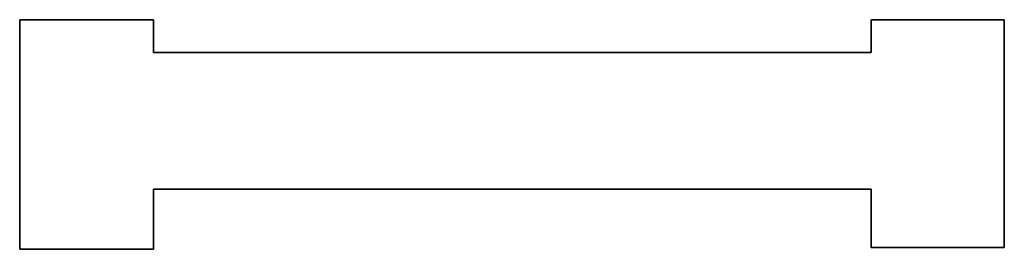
# Model space of a CAD drawing. Header units: inches. Extents: x 106 to 215, y -158 to -59.
# Tile 57 of 73: x 198.27 to 204.99, y -122.25 to -120.68. Entities that reach past the tile are written whole.
import ezdxf

# ---------------------------------------------------------------- set-up
doc = ezdxf.new("R2010")
doc.units = ezdxf.units.IN
doc.header["$MEASUREMENT"] = 0
doc.layers.add('_U+B808_U+C774_U+C5B4 1', color=7, linetype='Continuous')

# ---------------------------------------------------------------- blocks, each defined once
blk = doc.blocks.new('block 4421')
at = {"layer": '_U+B808_U+C774_U+C5B4 1', "color": 250, "lineweight": 25, "true_color": 0x333333}
for points in [[(204.0776, -121.8377), (204.0776, -122.2362)], [(204.0776, -122.2362), (204.0776, -121.8377)], [(204.0776, -121.8377), (204.0776, -121.8377)]]:
    blk.add_lwpolyline(points, dxfattribs=at)
blk = doc.blocks.new('block 4422')
at = {"layer": '_U+B808_U+C774_U+C5B4 1', "color": 250, "lineweight": 25, "true_color": 0x333333}
for points in [[(204.0776, -121.8377), (204.0776, -122.2362)], [(204.0776, -122.2362), (204.0776, -121.8377)], [(204.0776, -122.2362), (204.0776, -122.2362)]]:
    blk.add_lwpolyline(points, dxfattribs=at)
blk = doc.blocks.new('block 4423')
at = {"layer": '_U+B808_U+C774_U+C5B4 1', "color": 250, "lineweight": 25, "true_color": 0x333333}
for points in [[(204.0776, -122.2362), (204.9858, -122.2362)], [(204.9858, -122.2362), (204.0776, -122.2362)], [(204.0776, -122.2362), (204.0776, -122.2362)]]:
    blk.add_lwpolyline(points, dxfattribs=at)
blk = doc.blocks.new('block 4424')
at = {"layer": '_U+B808_U+C774_U+C5B4 1', "color": 250, "lineweight": 25, "true_color": 0x333333}
for points in [[(204.0776, -122.2362), (204.9858, -122.2362)], [(204.9858, -122.2362), (204.0776, -122.2362)], [(204.9858, -122.2362), (204.9858, -122.2362)]]:
    blk.add_lwpolyline(points, dxfattribs=at)
blk = doc.blocks.new('block 4425')
at = {"layer": '_U+B808_U+C774_U+C5B4 1', "color": 250, "lineweight": 25, "true_color": 0x333333}
for points in [[(204.9858, -122.2362), (204.9858, -120.6824)], [(204.9858, -120.6824), (204.9858, -122.2362)], [(204.9858, -122.2362), (204.9858, -122.2362)]]:
    blk.add_lwpolyline(points, dxfattribs=at)
blk = doc.blocks.new('block 4426')
at = {"layer": '_U+B808_U+C774_U+C5B4 1', "color": 250, "lineweight": 25, "true_color": 0x333333}
for points in [[(204.9858, -122.2362), (204.9858, -120.6824)], [(204.9858, -120.6824), (204.9858, -120.6824)], [(204.9858, -120.6824), (204.9858, -122.2362)]]:
    blk.add_lwpolyline(points, dxfattribs=at)
blk = doc.blocks.new('block 4427')
at = {"layer": '_U+B808_U+C774_U+C5B4 1', "color": 250, "lineweight": 25, "true_color": 0x333333}
for points in [[(204.9858, -120.6824), (204.0776, -120.6824)], [(204.0776, -120.6824), (204.9858, -120.6824)], [(204.9858, -120.6824), (204.9858, -120.6824)]]:
    blk.add_lwpolyline(points, dxfattribs=at)
blk = doc.blocks.new('block 4428')
at = {"layer": '_U+B808_U+C774_U+C5B4 1', "color": 250, "lineweight": 25, "true_color": 0x333333}
for points in [[(204.9858, -120.6824), (204.0776, -120.6824)], [(204.0776, -120.6824), (204.0776, -120.6824)], [(204.0776, -120.6824), (204.9858, -120.6824)]]:
    blk.add_lwpolyline(points, dxfattribs=at)
blk = doc.blocks.new('block 4443')
at = {"layer": '_U+B808_U+C774_U+C5B4 1', "color": 250, "lineweight": 25, "true_color": 0x333333}
for points in [[(204.0776, -120.6824), (204.0776, -120.9061)], [(204.0776, -120.9061), (204.0776, -120.6824)], [(204.0776, -120.6824), (204.0776, -120.6824)]]:
    blk.add_lwpolyline(points, dxfattribs=at)
blk = doc.blocks.new('block 4444')
at = {"layer": '_U+B808_U+C774_U+C5B4 1', "color": 250, "lineweight": 25, "true_color": 0x333333}
for points in [[(204.0776, -120.6824), (204.0776, -120.9061)], [(204.0776, -120.9061), (204.0776, -120.6824)], [(204.0776, -120.9061), (204.0776, -120.9061)]]:
    blk.add_lwpolyline(points, dxfattribs=at)
blk = doc.blocks.new('block 4454')
at = {"layer": '_U+B808_U+C774_U+C5B4 1', "color": 250, "lineweight": 25, "true_color": 0x333333}
for points in [[(199.1792, -122.2479), (199.1792, -121.8377)], [(199.1792, -121.8377), (199.1792, -122.2479)], [(199.1792, -122.2479), (199.1792, -122.2479)]]:
    blk.add_lwpolyline(points, dxfattribs=at)
blk = doc.blocks.new('block 4455')
at = {"layer": '_U+B808_U+C774_U+C5B4 1', "color": 250, "lineweight": 25, "true_color": 0x333333}
for points in [[(199.1792, -122.2479), (199.1792, -121.8377)], [(199.1792, -121.8377), (199.1792, -121.8377)], [(199.1792, -121.8377), (199.1792, -122.2479)]]:
    blk.add_lwpolyline(points, dxfattribs=at)
blk = doc.blocks.new('block 4456')
at = {"layer": '_U+B808_U+C774_U+C5B4 1', "color": 250, "lineweight": 25, "true_color": 0x333333}
for points in [[(199.1792, -121.8377), (204.0776, -121.8377)], [(204.0776, -121.8377), (199.1792, -121.8377)], [(199.1792, -121.8377), (199.1792, -121.8377)]]:
    blk.add_lwpolyline(points, dxfattribs=at)
blk = doc.blocks.new('block 4457')
at = {"layer": '_U+B808_U+C774_U+C5B4 1', "color": 250, "lineweight": 25, "true_color": 0x333333}
for points in [[(199.1792, -121.8377), (204.0776, -121.8377)], [(204.0776, -121.8377), (199.1792, -121.8377)], [(204.0776, -121.8377), (204.0776, -121.8377)]]:
    blk.add_lwpolyline(points, dxfattribs=at)
blk = doc.blocks.new('block 4474')
at = {"layer": '_U+B808_U+C774_U+C5B4 1', "color": 250, "lineweight": 25, "true_color": 0x333333}
for points in [[(198.2651, -122.2479), (199.1792, -122.2479)], [(199.1792, -122.2479), (198.2651, -122.2479)], [(198.2651, -122.2479), (198.2651, -122.2479)]]:
    blk.add_lwpolyline(points, dxfattribs=at)
blk = doc.blocks.new('block 4475')
at = {"layer": '_U+B808_U+C774_U+C5B4 1', "color": 250, "lineweight": 25, "true_color": 0x333333}
for points in [[(198.2651, -122.2479), (199.1792, -122.2479)], [(199.1792, -122.2479), (198.2651, -122.2479)], [(199.1792, -122.2479), (199.1792, -122.2479)]]:
    blk.add_lwpolyline(points, dxfattribs=at)
blk = doc.blocks.new('block 4476')
at = {"layer": '_U+B808_U+C774_U+C5B4 1', "color": 250, "lineweight": 25, "true_color": 0x333333}
for points in [[(198.2651, -120.6824), (198.2651, -122.2479)], [(198.2651, -122.2479), (198.2651, -120.6824)], [(198.2651, -120.6824), (198.2651, -120.6824)]]:
    blk.add_lwpolyline(points, dxfattribs=at)
blk = doc.blocks.new('block 4477')
at = {"layer": '_U+B808_U+C774_U+C5B4 1', "color": 250, "lineweight": 25, "true_color": 0x333333}
for points in [[(198.2651, -120.6824), (198.2651, -122.2479)], [(198.2651, -122.2479), (198.2651, -120.6824)], [(198.2651, -122.2479), (198.2651, -122.2479)]]:
    blk.add_lwpolyline(points, dxfattribs=at)
blk = doc.blocks.new('block 4478')
at = {"layer": '_U+B808_U+C774_U+C5B4 1', "color": 250, "lineweight": 25, "true_color": 0x333333}
for points in [[(199.1792, -120.6824), (198.2651, -120.6824)], [(198.2651, -120.6824), (199.1792, -120.6824)], [(199.1792, -120.6824), (199.1792, -120.6824)]]:
    blk.add_lwpolyline(points, dxfattribs=at)
blk = doc.blocks.new('block 4479')
at = {"layer": '_U+B808_U+C774_U+C5B4 1', "color": 250, "lineweight": 25, "true_color": 0x333333}
for points in [[(199.1792, -120.6824), (198.2651, -120.6824)], [(198.2651, -120.6824), (198.2651, -120.6824)], [(198.2651, -120.6824), (199.1792, -120.6824)]]:
    blk.add_lwpolyline(points, dxfattribs=at)
blk = doc.blocks.new('block 4480')
at = {"layer": '_U+B808_U+C774_U+C5B4 1', "color": 250, "lineweight": 25, "true_color": 0x333333}
for points in [[(204.0776, -120.9061), (199.1792, -120.9061)], [(199.1792, -120.9061), (204.0776, -120.9061)], [(204.0776, -120.9061), (204.0776, -120.9061)]]:
    blk.add_lwpolyline(points, dxfattribs=at)
blk = doc.blocks.new('block 4481')
at = {"layer": '_U+B808_U+C774_U+C5B4 1', "color": 250, "lineweight": 25, "true_color": 0x333333}
for points in [[(204.0776, -120.9061), (199.1792, -120.9061)], [(199.1792, -120.9061), (199.1792, -120.9061)], [(199.1792, -120.9061), (204.0776, -120.9061)]]:
    blk.add_lwpolyline(points, dxfattribs=at)
blk = doc.blocks.new('block 4486')
at = {"layer": '_U+B808_U+C774_U+C5B4 1', "color": 250, "lineweight": 25, "true_color": 0x333333}
for points in [[(199.1792, -120.9061), (199.1792, -120.6824)], [(199.1792, -120.6824), (199.1792, -120.9061)], [(199.1792, -120.9061), (199.1792, -120.9061)]]:
    blk.add_lwpolyline(points, dxfattribs=at)
blk = doc.blocks.new('block 4487')
at = {"layer": '_U+B808_U+C774_U+C5B4 1', "color": 250, "lineweight": 25, "true_color": 0x333333}
for points in [[(199.1792, -120.9061), (199.1792, -120.6824)], [(199.1792, -120.6824), (199.1792, -120.6824)], [(199.1792, -120.6824), (199.1792, -120.9061)]]:
    blk.add_lwpolyline(points, dxfattribs=at)
blk = doc.blocks.new('block 2')
at = {"layer": '_U+B808_U+C774_U+C5B4 1'}
for name in ['block 4476', 'block 4477', 'block 4478', 'block 4479', 'block 4486', 'block 4487', 'block 4427', 'block 4428', 'block 4443', 'block 4444', 'block 4425', 'block 4426', 'block 4480', 'block 4481', 'block 4454', 'block 4455', 'block 4456', 'block 4457', 'block 4421', 'block 4422', 'block 4474', 'block 4475', 'block 4423', 'block 4424']:
    blk.add_blockref(name, (0, 0), dxfattribs=at)

msp = doc.modelspace()

# ---------------------------------------------------------------- block references
at = {"layer": '_U+B808_U+C774_U+C5B4 1'}
msp.add_blockref('block 2', (0, 0), dxfattribs=at)

doc.saveas('drawing.dxf')
